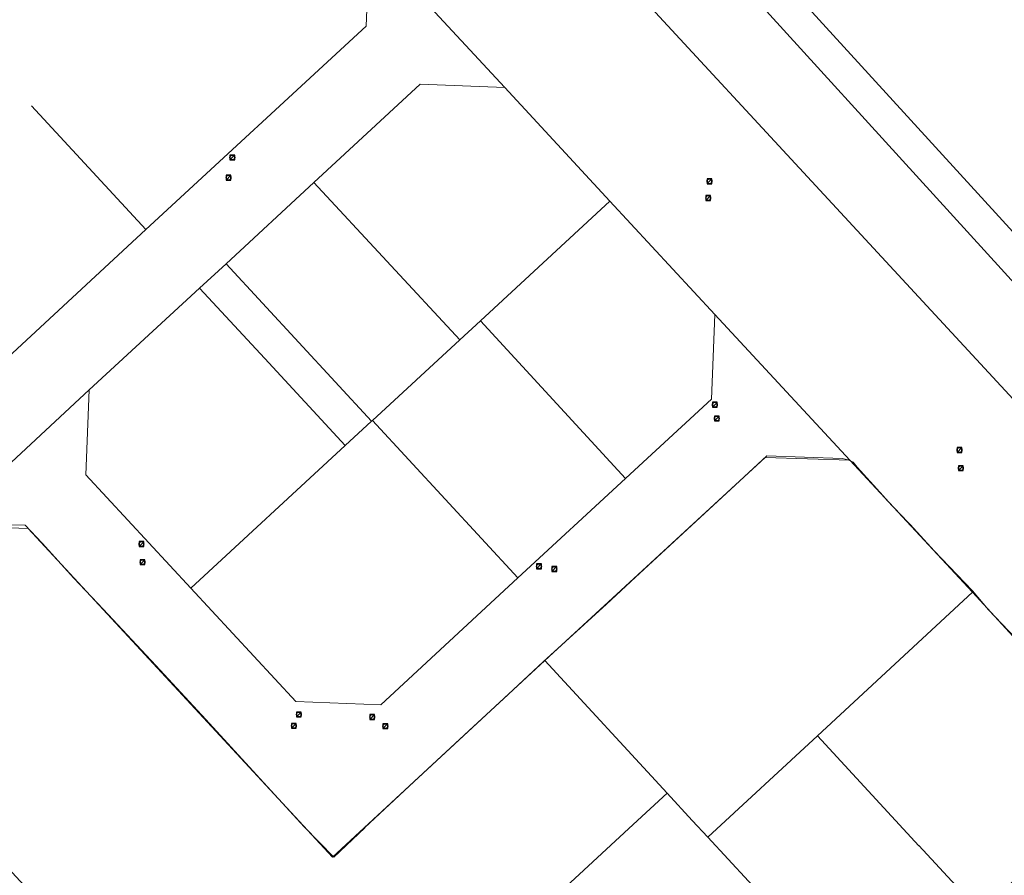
# Model space of a CAD drawing. Header units: metres. Extents: x 163543 to 168130, y 402678 to 405437.
# Tile 49 of 256: x 164161 to 164325, y 403529 to 403672. Entities that reach past the tile are written whole.
import ezdxf

# ---------------------------------------------------------------- set-up
doc = ezdxf.new("R2010")
doc.units = ezdxf.units.M
doc.layers.get('0').update_dxf_attribs({"lineweight": 25})
for name, color, linetype, lineweight in [('X-CA190022.004-UO-BGT_Ondergrond$0$GE_401_OTDErf_Vlak_GEM', 253, 'Continuous', 9), ('X-CA190022.004-UO-KAD_Percelen$0$B-WE-KG-GRENS_PERCEEL-GV', 150, 'Continuous', 9), ('X-CA190022.004-UO-WHM_Riolering gemeente_NLCS_v0.1$0$B-WE-RI-PUT-S', 214, 'Continuous', 15)]:
    doc.layers.add(name, color=color, linetype=linetype, lineweight=lineweight)

# ---------------------------------------------------------------- blocks, each defined once
blk = doc.blocks.new('X-CA190022.004-UO-WHM_Riolering gemeente_NLCS_v0.1$0$B-SRI-PUT_BETON-SO')
blk.add_line((-1.41, -1.41), (1.41, 1.41))
at = {"lineweight": -3, "flags": 128}
blk.add_lwpolyline([(2, -2), (2, 2), (-2, 2), (-2, -2)], close=True, dxfattribs=at)
at = {"lineweight": -3}
blk.add_circle((0, 0), 2, dxfattribs=at)

msp = doc.modelspace()

# ---------------------------------------------------------------- linework, layer by layer
at = {"layer": 'X-CA190022.004-UO-BGT_Ondergrond$0$GE_401_OTDErf_Vlak_GEM', "flags": 128}
msp.add_lwpolyline([(164148.864, 403587.979), (164161.703, 403587.805), (164164.522, 403584.815), (164169.827, 403579.007), (164174.719, 403573.818), (164183.498, 403564.396), (164191.831, 403555.412), (164200.265, 403546.203), (164208.222, 403537.515), (164213.143, 403532.447), (164218.331, 403537.339), (164218.317, 403537.414), (164226.564, 403545.064), (164237.18, 403554.932), (164241.429, 403558.882), (164248.054, 403565.04), (164258.608, 403574.66), (164263.432, 403579.157), (164278.586, 403593.1), (164285.327, 403599.368), (164285.333, 403599.374), (164297.898, 403598.909), (164298.915, 403598.688), (164299.742, 403598.31), (164300.386, 403597.491), (164304.744, 403592.71), (164305.423, 403591.944), (164308.861, 403588.341), (164309.24, 403587.944), (164313.247, 403583.55), (164319.646, 403576.847), (164322.311, 403573.691), (164327.929, 403567.817)], dxfattribs=at)
at = {"layer": 'X-CA190022.004-UO-KAD_Percelen$0$B-WE-KG-GRENS_PERCEEL-GV', "flags": 128}
for points in [[(164261.228, 403706.309), (164272.895, 403695.302), (164331.702, 403630.909), (164339.204, 403622.748), (164399.798, 403670.625), (164482.087, 403734.976), (164502.692, 403751.089), (164496.934, 403757.939), (164468.225, 403789.03), (164456.062, 403802.473)], [(164444.596, 403503.272), (164412.082, 403541.534), (164393.176, 403563.781), (164388.711, 403568.662), (164373.729, 403585.025), (164339.204, 403622.748), (164331.702, 403630.909), (164272.895, 403695.302), (164261.228, 403706.309)], [(164244.117, 403697.864), (164382.73, 403547.962), (164467.184, 403447.137), (164474.656, 403438.052), (164476.902, 403439.143), (164487.569, 403444.164), (164388.991, 403559.989), (164335.093, 403619.023), (164327.271, 403627.471), (164268.836, 403691.623), (164256.121, 403703.788)], [(164256.121, 403703.788), (164268.836, 403691.623), (164327.271, 403627.471), (164335.093, 403619.023), (164388.991, 403559.989), (164487.569, 403444.164), (164492.811, 403446.689), (164489.137, 403451.001), (164487.991, 403452.346), (164450.199, 403496.696), (164444.596, 403503.272)], [(164464.658, 403441.585), (164469.708, 403435.65), (164474.656, 403438.052), (164467.184, 403447.137), (164382.73, 403547.962), (164244.117, 403697.864)], [(164162.758, 403657.707), (164181.828, 403637.097), (164218.541, 403671.011), (164219.124, 403685.153), (164218.886, 403685.41)], [(164218.886, 403685.41), (164219.124, 403685.153), (164241.656, 403660.769), (164259.183, 403641.854), (164276.688, 403622.967), (164299.208, 403598.634), (164319.627, 403576.641), (164339.939, 403554.537), (164362.42, 403530.213), (164375.611, 403515.963), (164394.193, 403505.178), (164412.451, 403494.492), (164427.408, 403485.739), (164430.171, 403482.483), (164464.658, 403441.585)], [(164106.657, 403630.018), (164137.79, 403596.349), (164140.412, 403598.775), (164181.828, 403637.097), (164162.758, 403657.707)]]:
    msp.add_lwpolyline(points, dxfattribs=at)
for points in [[(164241.656, 403660.769), (164219.124, 403685.153), (164218.541, 403671.011), (164181.828, 403637.097), (164140.412, 403598.775), (164137.79, 403596.349), (164107.874, 403568.552), (164085.656, 403548.05), (164084.921, 403547.372), (164065.911, 403529.831), (164064.421, 403528.4), (164012.681, 403480.572), (163997.382, 403480.119), (164023.261, 403458.91), (164022.925, 403472.093), (164125.348, 403566.768), (164148.054, 403587.78), (164172.389, 403610.384), (164190.782, 403627.316), (164195.204, 403631.408), (164209.858, 403644.968), (164227.536, 403661.325)], [(164209.858, 403644.968), (164234.16, 403618.724), (164237.594, 403621.893), (164259.183, 403641.854), (164241.656, 403660.769), (164227.536, 403661.325)], [(164195.204, 403631.408), (164219.458, 403605.157), (164219.589, 403605.278), (164234.16, 403618.724), (164209.858, 403644.968)], [(164276.688, 403622.967), (164259.183, 403641.854), (164237.594, 403621.893), (164261.806, 403595.607), (164261.862, 403595.665), (164276.116, 403608.806)], [(164195.204, 403631.408), (164190.782, 403627.316), (164201.647, 403615.605), (164215.045, 403601.075), (164219.458, 403605.157)], [(164172.389, 403610.384), (164171.838, 403596.225), (164189.353, 403577.307), (164215.045, 403601.075), (164201.647, 403615.605), (164190.782, 403627.316)], [(164189.353, 403577.307), (164171.838, 403596.225), (164172.389, 403610.384), (164148.054, 403587.78), (164162.197, 403587.28), (164212.943, 403532.445), (164248.355, 403565.263), (164285.064, 403599.129), (164299.208, 403598.634), (164276.688, 403622.967), (164276.116, 403608.806), (164261.862, 403595.665), (164261.806, 403595.607), (164243.868, 403579.039), (164220.999, 403557.852), (164206.835, 403558.397)], [(164237.594, 403621.893), (164234.16, 403618.724), (164219.589, 403605.278), (164243.868, 403579.039), (164261.806, 403595.607)], [(164219.589, 403605.278), (164219.458, 403605.157), (164215.045, 403601.075), (164189.353, 403577.307), (164206.835, 403558.397), (164220.999, 403557.852), (164243.868, 403579.039)], [(164268.751, 403543.128), (164272.93, 403538.593), (164275.52, 403535.782), (164293.782, 403552.699), (164319.627, 403576.641), (164299.208, 403598.634), (164285.064, 403599.129), (164248.355, 403565.263)], [(164148.054, 403587.78), (164125.348, 403566.768), (164203.337, 403482.614), (164263.085, 403537.887), (164268.751, 403543.128), (164248.355, 403565.263), (164212.943, 403532.445), (164162.197, 403587.28)], [(164319.627, 403576.641), (164293.782, 403552.699), (164310.683, 403534.371), (164310.712, 403534.398), (164313.467, 403531.432), (164320.944, 403523.34), (164339.38, 403540.411), (164339.939, 403554.537)], [(164275.52, 403535.782), (164285.703, 403524.793), (164302.68, 403506.429), (164320.944, 403523.34), (164313.467, 403531.432), (164310.712, 403534.398), (164310.683, 403534.371), (164293.782, 403552.699)], [(164275.52, 403535.782), (164272.93, 403538.593), (164268.751, 403543.128), (164263.085, 403537.887), (164203.337, 403482.614), (164237.134, 403446.038), (164291.64, 403496.19), (164274.581, 403514.661), (164285.703, 403524.793)]]:
    msp.add_lwpolyline(points, close=True, dxfattribs=at)

# ---------------------------------------------------------------- block references
at = {"layer": 'X-CA190022.004-UO-WHM_Riolering gemeente_NLCS_v0.1$0$B-WE-RI-PUT-S', "xscale": 0.2, "yscale": 0.2, "zscale": 0.2}
for p in [(164196.24, 403649.12), (164195.616, 403645.76), (164275.792, 403645.152), (164275.584, 403642.368), (164276.688, 403607.904), (164277.008, 403605.6), (164317.472, 403600.352), (164317.696, 403597.312), (164181.088, 403584.672), (164181.28, 403581.664), (164247.36, 403580.96), (164249.92, 403580.512), (164207.344, 403556.256), (164219.568, 403555.84), (164206.512, 403554.368), (164221.744, 403554.304)]:
    msp.add_blockref('X-CA190022.004-UO-WHM_Riolering gemeente_NLCS_v0.1$0$B-SRI-PUT_BETON-SO', p, dxfattribs=at)

doc.saveas('drawing.dxf')
